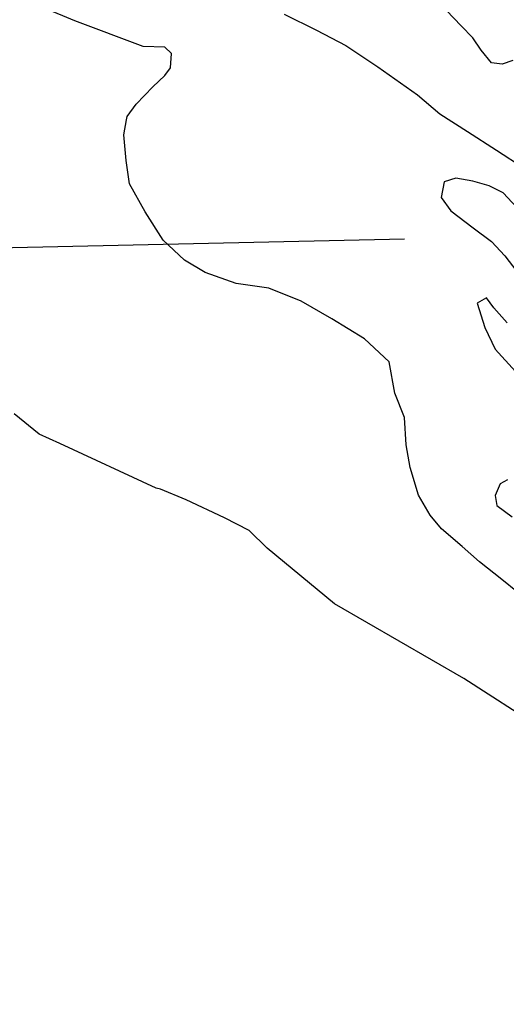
# Model space of a CAD drawing. Header units: feet. Extents: x 18803 to 104580, y -6601 to 116448.
# Tile 7 of 95: x 39630 to 41329, y 28401 to 31839. Entities that reach past the tile are written whole.
import ezdxf

# ---------------------------------------------------------------- set-up
doc = ezdxf.new("R2010")
doc.units = ezdxf.units.FT
doc.header["$LTSCALE"] = 100
doc.header["$MEASUREMENT"] = 0
doc.linetypes.add('DASHED', pattern=[0.75, 0.5, -0.25])
for name, color, linetype in [('ELPC BOLD TITLE SHEET', 3, 'Continuous'), ('ELRGOV-SECTION', 253, 'DASHED'), ('SL-VICINITY MAP', 2, 'Continuous')]:
    doc.layers.add(name, color=color, linetype=linetype)

msp = doc.modelspace()

# ---------------------------------------------------------------- linework, layer by layer
at = {"layer": 'ELPC BOLD TITLE SHEET', "const_width": 500}
msp.add_lwpolyline([(44994.4, 25873.1), (44997.6, 25871.5), (44997.6, 25871.5), (45000.3, 25869.8)], dxfattribs=at)
at = {"layer": 'ELRGOV-SECTION', "ltscale": 50}
msp.add_lwpolyline([(38474.4, 31018.9), (41585, 31087.3), (46861.1, 31206.6), (52136.9, 31329.2)], dxfattribs=at)
at = {"layer": 'SL-VICINITY MAP'}
for points in [[(40003, 31489.2), (40005.1, 31500.6), (40036.6, 31543.9), (40094.4, 31605.1), (40136.5, 31644.7), (40156.2, 31670.7), (40160.2, 31721.1), (40136.3, 31743), (40061, 31745.9), (39823.1, 31835.4), (39718.9, 31878.8)], [(40553, 31858.4), (40666.1, 31802.9), (40768.7, 31749), (40880.7, 31674.6), (41018.7, 31576.2), (41096.8, 31510.7), (41193.6, 31448.2), (41294.6, 31383.8), (41391.3, 31321.2)], [(41351.6, 31696.1), (41314.6, 31683.9), (41276.8, 31688.5), (41241.4, 31732.9), (41212.3, 31775.5), (41170.8, 31817.6), (41120.3, 31871.8)], [(41367.7, 29840.5), (41313.5, 29884.1), (41235.6, 29945.4), (41174.7, 29999.1), (41103.1, 30060.7), (41063.3, 30109.1), (41022.7, 30178.4), (40993.3, 30275.4), (40979.3, 30354.3), (40972.9, 30450.3), (40939.9, 30534.6), (40920.4, 30644.6), (40833.3, 30724.4), (40719.5, 30794.5), (40612.3, 30856.6), (40499.6, 30901.6), (40386.2, 30917.4), (40277.9, 30956.4), (40205, 30999.1), (40130.9, 31068.9), (40068, 31168.6), (40013.5, 31266.5), (40001.5, 31347.6), (39993.3, 31437.2), (40003, 31489.2)], [(41396.9, 31149.9), (41318, 31234.1), (41268.8, 31259.1), (41211.7, 31275.3), (41152.8, 31285.2), (41111.6, 31272.8), (41101.5, 31218), (41134.9, 31171.4), (41212.7, 31112.1), (41277.5, 31064.9), (41323.6, 31014.7), (41365.7, 30960.1)], [(41332, 30780.7), (41285.8, 30833), (41259.2, 30867.3), (41226.6, 30849.1), (41253.3, 30764.5), (41290.1, 30688.8), (41360.4, 30610.3)], [(42997.9, 28125.8), (42629.9, 28462.6), (42256, 28792.9), (41722.5, 29189.2), (41180.7, 29539), (40728.5, 29798.7), (40494.3, 29993.1), (40430.9, 30055.1), (40345.4, 30099.3), (40211.1, 30162.2), (40121.7, 30200), (40106.9, 30203.5), (39770, 30359.7), (39697.6, 30392), (39610.8, 30463.3)], [(41333.5, 30232.4), (41306.9, 30218.6), (41290, 30178.1), (41295.7, 30142.8), (41349.7, 30103.4)]]:
    msp.add_lwpolyline(points, dxfattribs=at)

doc.saveas('drawing.dxf')
